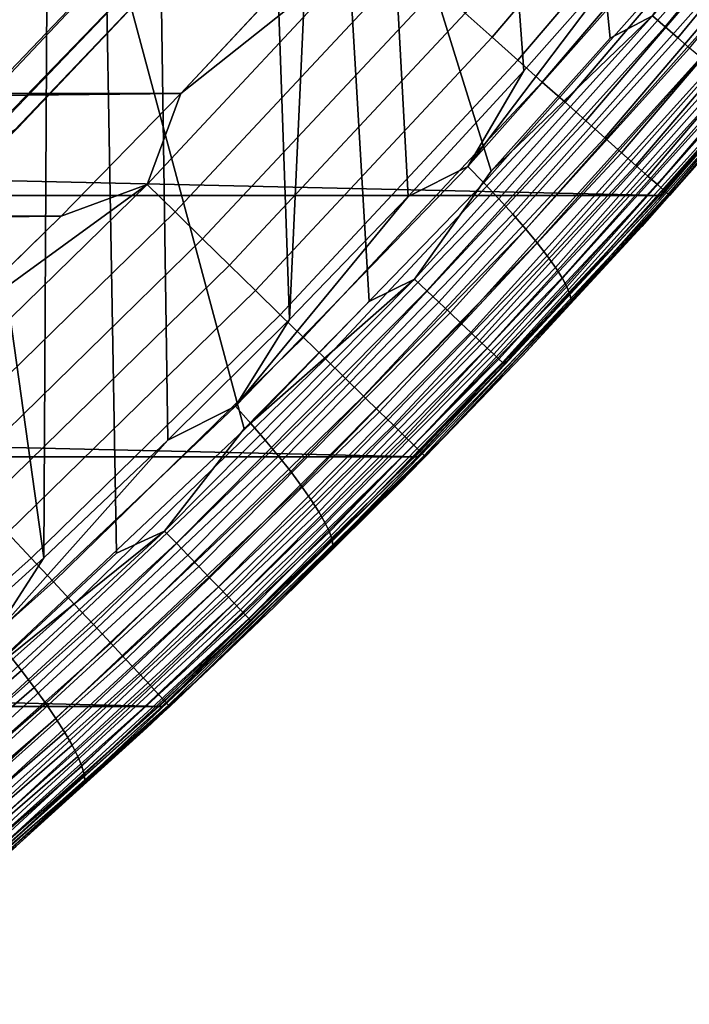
# Model space of a CAD drawing. Header units: metres. Extents: x -365 to 28, y -28 to 28.
# Tile 230 of 256: x 18.27 to 20.62, y -21.14 to -17.69. Entities that reach past the tile are written whole.
import ezdxf

# ---------------------------------------------------------------- set-up
doc = ezdxf.new("R2010")
doc.units = ezdxf.units.M
doc.layers.add('solid_24_501_103_XXX', color=7, linetype='CONTINUOUS')

msp = doc.modelspace()

# ---------------------------------------------------------------- linework, layer by layer
at = {"layer": 'solid_24_501_103_XXX'}
for points in [[(20.432426, -17.42275, 122.547745), (20.037117, -17.871521, 122.460106), (19.798527, -14.616482, 122.407211), (20.127459, -14.121721, 122.480133)], [(20.037117, -17.871521, 122.460106), (19.631617, -18.311581, 122.370209), (19.458408, -15.103142, 122.33181), (19.798527, -14.616482, 122.407211)], [(19.631617, -18.311581, 122.370209), (19.216043, -18.742779, 122.278076), (19.379063, -15.213285, 122.314217), (19.458408, -15.103142, 122.33181)], [(19.216043, -18.742779, 122.278076), (19.107203, -15.581562, 122.253944), (19.379063, -15.213285, 122.314217)], [(20.33955, -17.756763, 111), (20.110468, -15.49384, 111), (19.362156, -16.419407, 111), (19.923061, -18.22283, 111)], [(20.487059, -17.678753, 110.996353), (20.745192, -17.281116, 111), (20.110468, -15.49384, 111), (20.33955, -17.756763, 111)], [(19.216043, -18.742779, 122.278076), (18.790689, -19.164753, 122.183777), (18.745169, -16.05138, 122.173683), (19.107203, -15.581562, 122.253944)], [(18.790689, -19.164753, 122.183777), (18.35565, -19.577394, 122.087334), (18.372492, -16.512369, 122.091064), (18.745169, -16.05138, 122.173683)], [(20.519827, -18.308096, -60), (-21.332218, -17.354719, -60), (-22.099939, -16.36591, -60), (21.332218, -17.354719, -60)], [(19.495853, -18.679178, 111), (19.362156, -16.419407, 111), (18.571257, -17.30891, 111), (19.05821, -19.125494, 111)], [(19.653713, -18.600792, 110.996353), (19.923061, -18.22283, 111), (19.362156, -16.419407, 111), (19.495853, -18.679178, 111)], [(18.35565, -19.577394, 122.087334), (17.989321, -16.964333, 122.006119), (18.372492, -16.512369, 122.091064)], [(21.277191, -16.719423, 110.996353), (20.487059, -17.678753, 110.996353), (20.532072, -17.717588, 110.985458), (21.323938, -16.756151, 110.985458)], [(19.92584, -17.753452, 160.270828), (20.713261, -16.829374, 160.270828), (20.614798, -16.749271, 160.326706), (19.831125, -17.668949, 160.326706)], [(21.323938, -16.756151, 110.985458), (20.532072, -17.717588, 110.985458), (20.57576, -17.755281, 110.967468), (21.36931, -16.791798, 110.967468)], [(21.36931, -16.791798, 110.967468), (20.57576, -17.755281, 110.967468), (20.617483, -17.791281, 110.942642), (21.412643, -16.825844, 110.942642)], [(20.016298, -17.834158, 160.203461), (20.807297, -16.90588, 160.203461), (20.713261, -16.829374, 160.270828), (19.92584, -17.753452, 160.270828)], [(18.733723, -16.840183, 120.093712), (17.943707, -17.679577, 120.093712), (17.798401, -18.109871, 118.967308), (18.624594, -17.259054, 118.967308)], [(20.101727, -17.910378, 160.125183), (20.896105, -16.978132, 160.125183), (20.807297, -16.90588, 160.203461), (20.016298, -17.834158, 160.203461)], [(18.35565, -19.577394, 122.087334), (17.911182, -19.980375, 121.9888), (17.595968, -17.406908, 121.918915), (17.989321, -16.964333, 122.006119)], [(20.181395, -17.981457, 160.036667), (20.978926, -17.045511, 160.036667), (20.896105, -16.978132, 160.125183), (20.101727, -17.910378, 160.125183)], [(21.640051, -17.003935, 123.495499), (21.35923, -17.354931, 158.927399), (20.54722, -18.307863, 158.927399), (21.254194, -17.483244, 123.412453)], [(20.254622, -18.046789, 159.93866), (21.055052, -17.107443, 159.93866), (20.978926, -17.045511, 160.036667), (20.181395, -17.981457, 160.036667)], [(17.798401, -18.109871, 118.967308), (18.180231, -17.942772, 117.833038), (18.982885, -17.091341, 117.833038), (18.624594, -17.259054, 118.967308)], [(18.982885, -17.091341, 117.833038), (18.180231, -17.942772, 117.833038), (18.099785, -18.166481, 116.693153), (18.921335, -17.309139, 116.693153)], [(20.320782, -18.105818, 159.832016), (21.123829, -17.163399, 159.832016), (21.055052, -17.107443, 159.93866), (20.254622, -18.046789, 159.93866)], [(20.379309, -18.158035, 159.717636), (21.184673, -17.212898, 159.717636), (21.123829, -17.163399, 159.832016), (20.320782, -18.105818, 159.832016)], [(17.739519, -18.160379, 111), (18.571257, -17.30891, 111), (18.873125, -17.205126, 112.122711), (18.058393, -18.058393, 112.122711)], [(18.873125, -17.205126, 112.122711), (18.842064, -17.391016, 113.262421), (18.011742, -18.249603, 113.262421), (18.058393, -18.058393, 112.122711)], [(18.099785, -18.166481, 116.693153), (18.264957, -18.071495, 115.549911), (19.074682, -17.214647, 115.549911), (18.921335, -17.309139, 116.693153)], [(19.074682, -17.214647, 115.549911), (18.264957, -18.071495, 115.549911), (18.205658, -18.129829, 114.405579), (19.02141, -17.272018, 114.405579)], [(20.429705, -18.202997, 159.596512), (21.237062, -17.25552, 159.596512), (21.184673, -17.212898, 159.717636), (20.379309, -18.158035, 159.717636)], [(19.02141, -17.272018, 114.405579), (18.205658, -18.129829, 114.405579), (18.011742, -18.249603, 113.262421), (18.842064, -17.391016, 113.262421)], [(20.471537, -18.24032, 159.46965), (21.28055, -17.290899, 159.46965), (21.237062, -17.25552, 159.596512), (20.429705, -18.202997, 159.596512)], [(18.610378, -19.561539, 111), (18.571257, -17.30891, 111), (17.739519, -18.160379, 111), (18.152512, -19.987154, 111)], [(18.77891, -19.483595, 110.996353), (19.05821, -19.125494, 111), (18.571257, -17.30891, 111), (18.610378, -19.561539, 111)], [(20.504446, -18.269682, 159.338165), (21.314762, -17.318733, 159.338165), (21.28055, -17.290899, 159.46965), (20.471537, -18.24032, 159.46965)], [(20.615408, -18.230158, 123.242462), (21.399124, -17.305033, 123.416206), (20.857475, -17.954073, 123.327057)], [(20.99828, -17.77685, 123.243874), (21.399124, -17.305033, 123.416206), (20.615408, -18.230158, 123.242462)], [(19.840794, -18.20647, 122.420982), (20.432426, -17.42275, 122.547745), (20.617292, -17.331068, 122.593124)], [(19.840794, -18.20647, 122.420982), (20.617292, -17.331068, 122.593124), (20.675762, -17.385656, 122.619522), (19.89687, -18.263756, 122.446846)], [(20.528152, -18.290833, 159.203171), (21.339407, -17.338783, 159.203171), (21.314762, -17.318733, 159.338165), (20.504446, -18.269682, 159.338165)], [(20.542456, -18.303593, 159.065811), (21.354275, -17.35088, 159.065811), (21.339407, -17.338783, 159.203171), (20.528152, -18.290833, 159.203171)], [(20.519827, -18.308096, -60), (-20.519827, -18.308096, -60), (-21.332218, -17.354719, -60)], [(20.508942, -18.320297, 110.5), (20.519827, -18.308096, -60), (21.332218, -17.354719, -60), (21.322187, -17.367048, 110.5)], [(20.817293, -17.963692, 110.559593), (20.508942, -18.320297, 110.5), (21.322187, -17.367048, 110.5)], [(21.354275, -17.35088, 159.065811), (20.542456, -18.303593, 159.065811), (20.54722, -18.307863, 158.927399), (21.35923, -17.354931, 158.927399)], [(18.717518, -18.269621, 160.421204), (19.529684, -17.400005, 160.421204), (18.836126, -17.950584, 160.427399)], [(18.815763, -18.365656, 160.402222), (19.632198, -17.491467, 160.402222), (19.529684, -17.400005, 160.421204), (18.717518, -18.269621, 160.421204)], [(19.529684, -17.400005, 160.421204), (19.245878, -17.511185, 160.427399), (18.836126, -17.950584, 160.427399)], [(19.89687, -18.263756, 122.446846), (20.675762, -17.385656, 122.619522), (20.730995, -17.439037, 122.654083), (19.949764, -18.319775, 122.480888)], [(19.840794, -18.20647, 122.420982), (20.037117, -17.871521, 122.460106), (20.432426, -17.42275, 122.547745)], [(19.949764, -18.319775, 122.480888), (20.730995, -17.439037, 122.654083), (20.782385, -17.490618, 122.696434), (19.998892, -18.373905, 122.522736)], [(20.857475, -17.954073, 123.327057), (21.254194, -17.483244, 123.412453), (20.54722, -18.307863, 158.927399)], [(-19.191479, -17.511229, 160.427399), (-18.781727, -17.950628, 160.427399), (19.245878, -17.511185, 160.427399)], [(-18.781727, -17.950628, 160.427399), (18.836126, -17.950584, 160.427399), (19.245878, -17.511185, 160.427399)], [(18.912334, -18.460052, 160.370636), (19.732965, -17.581371, 160.370636), (19.632198, -17.491467, 160.402222), (18.815763, -18.365656, 160.402222)], [(19.998892, -18.373905, 122.522736), (20.782385, -17.490618, 122.696434), (20.829357, -17.539829, 122.746101), (20.043709, -18.425549, 122.571922)], [(20.043709, -18.425549, 122.571922), (20.829357, -17.539829, 122.746101), (20.871395, -17.586123, 122.802536), (20.083715, -18.474131, 122.627907)], [(19.006407, -18.552008, 160.326706), (19.831125, -17.668949, 160.326706), (19.732965, -17.581371, 160.370636), (18.912334, -18.460052, 160.370636)], [(20.083715, -18.474131, 122.627907), (20.871395, -17.586123, 122.802536), (20.90803, -17.628988, 122.865105), (20.118471, -18.519114, 122.690063)], [(20.118471, -18.519114, 122.690063), (20.90803, -17.628988, 122.865105), (20.938854, -17.667948, 122.933128), (20.147589, -18.559999, 122.757706)], [(19.097178, -18.640734, 160.270828), (19.92584, -17.753452, 160.270828), (19.831125, -17.668949, 160.326706), (19.006407, -18.552008, 160.326706)], [(20.487059, -17.678753, 110.996353), (19.923061, -18.22283, 111), (19.653713, -18.600792, 110.996353)], [(20.487059, -17.678753, 110.996353), (19.653713, -18.600792, 110.996353), (19.696896, -18.641653, 110.985458), (20.532072, -17.717588, 110.985458)], [(20.487059, -17.678753, 110.996353), (20.33955, -17.756763, 111), (19.923061, -18.22283, 111)], [(20.147589, -18.559999, 122.757706), (20.938854, -17.667948, 122.933128), (20.963531, -17.702572, 123.005844), (20.170748, -18.596333, 122.830086)], [(20.532072, -17.717588, 110.985458), (19.696896, -18.641653, 110.985458), (19.738806, -18.681313, 110.967468), (20.57576, -17.755281, 110.967468)], [(20.170748, -18.596333, 122.830086), (20.963531, -17.702572, 123.005844), (20.981783, -17.732475, 123.082443), (20.187689, -18.627714, 122.906395)], [(19.183868, -18.725473, 160.203461), (20.016298, -17.834158, 160.203461), (19.92584, -17.753452, 160.270828), (19.097178, -18.640734, 160.270828)], [(20.57576, -17.755281, 110.967468), (19.738806, -18.681313, 110.967468), (19.778833, -18.719189, 110.942642), (20.617483, -17.791281, 110.942642)], [(20.187689, -18.627714, 122.906395), (20.981783, -17.732475, 123.082443), (20.99341, -17.757326, 123.162079), (20.198225, -18.653793, 122.985794)], [(20.198225, -18.653793, 122.985794), (20.99341, -17.757326, 123.162079), (20.99828, -17.77685, 123.243874), (20.202242, -18.67428, 123.067398)], [(20.617483, -17.791281, 110.942642), (19.778833, -18.719189, 110.942642), (19.816393, -18.754732, 110.911354), (20.656635, -17.82506, 110.911354)], [(20.202242, -18.67428, 123.067398), (20.99828, -17.77685, 123.243874), (20.615408, -18.230158, 123.242462)], [(20.656635, -17.82506, 110.911354), (19.816393, -18.754732, 110.911354), (19.850935, -18.787418, 110.874054), (20.692642, -17.856127, 110.874054)], [(19.265738, -18.805502, 160.125183), (20.101727, -17.910378, 160.125183), (20.016298, -17.834158, 160.203461), (19.183868, -18.725473, 160.203461)], [(20.692642, -17.856127, 110.874054), (19.850935, -18.787418, 110.874054), (19.881956, -18.816774, 110.831284), (20.724979, -17.884027, 110.831284)], [(19.840794, -18.20647, 122.420982), (19.631617, -18.311581, 122.370209), (20.037117, -17.871521, 122.460106)], [(20.724979, -17.884027, 110.831284), (19.881956, -18.816774, 110.831284), (19.909002, -18.842369, 110.783676), (20.753172, -17.908354, 110.783676)], [(19.342089, -18.880133, 160.036667), (20.181395, -17.981457, 160.036667), (20.101727, -17.910378, 160.125183), (19.265738, -18.805502, 160.125183)], [(20.753172, -17.908354, 110.783676), (19.909002, -18.842369, 110.783676), (19.931679, -18.863827, 110.731926), (20.77681, -17.928749, 110.731926)], [(20.77681, -17.928749, 110.731926), (19.931679, -18.863827, 110.731926), (19.949654, -18.880838, 110.676788), (20.795546, -17.944918, 110.676788)], [(-18.781727, -17.950628, 160.427399), (-18.361965, -18.380405, 160.427399), (18.836126, -17.950584, 160.427399)], [(-18.361965, -18.380405, 160.427399), (18.416367, -18.380362, 160.427399), (18.836126, -17.950584, 160.427399)], [(18.717518, -18.269621, 160.421204), (18.836126, -17.950584, 160.427399), (18.416367, -18.380362, 160.427399)], [(20.857475, -17.954073, 123.327057), (20.54722, -18.307863, 158.927399), (19.692682, -19.222851, 158.927399), (20.450069, -18.416176, 123.239365)], [(20.795546, -17.944918, 110.676788), (19.949654, -18.880838, 110.676788), (19.962662, -18.893154, 110.619064), (20.809107, -17.956621, 110.619064)], [(20.809107, -17.956621, 110.619064), (19.962662, -18.893154, 110.619064), (19.970516, -18.900593, 110.559593), (20.817293, -17.963692, 110.559593)], [(20.817293, -17.963692, 110.559593), (19.970516, -18.900593, 110.559593), (20.508942, -18.320297, 110.5)], [(20.615408, -18.230158, 123.242462), (20.857475, -17.954073, 123.327057), (20.450069, -18.416176, 123.239365)], [(19.412266, -18.94873, 159.93866), (20.254622, -18.046789, 159.93866), (20.181395, -17.981457, 160.036667), (19.342089, -18.880133, 160.036667)], [(19.475672, -19.01071, 159.832016), (20.320782, -18.105818, 159.832016), (20.254622, -18.046789, 159.93866), (19.412266, -18.94873, 159.93866)], [(19.531763, -19.065536, 159.717636), (20.379309, -18.158035, 159.717636), (20.320782, -18.105818, 159.832016), (19.475672, -19.01071, 159.832016)], [(19.580059, -19.112747, 159.596512), (20.429705, -18.202997, 159.596512), (20.379309, -18.158035, 159.717636), (19.531763, -19.065536, 159.717636)], [(19.027632, -19.04632, 122.240707), (19.631617, -18.311581, 122.370209), (19.840794, -18.20647, 122.420982)], [(19.027632, -19.04632, 122.240707), (19.840794, -18.20647, 122.420982), (19.89687, -18.263756, 122.446846), (19.081209, -19.106186, 122.266014)], [(19.620148, -19.151934, 159.46965), (20.471537, -18.24032, 159.46965), (20.429705, -18.202997, 159.596512), (19.580059, -19.112747, 159.596512)], [(19.651688, -19.182762, 159.338165), (20.504446, -18.269682, 159.338165), (20.471537, -18.24032, 159.46965), (19.620148, -19.151934, 159.46965)], [(19.79254, -19.118864, 123.060036), (20.615408, -18.230158, 123.242462), (20.032162, -18.869305, 123.149414)], [(20.202242, -18.67428, 123.067398), (20.615408, -18.230158, 123.242462), (19.79254, -19.118864, 123.060036)], [(20.615408, -18.230158, 123.242462), (20.450069, -18.416176, 123.239365), (20.032162, -18.869305, 123.149414)], [(17.866615, -19.101372, 160.421204), (18.717518, -18.269621, 160.421204), (17.986788, -18.800331, 160.427399)], [(17.960386, -19.201777, 160.402222), (18.815763, -18.365656, 160.402222), (18.717518, -18.269621, 160.421204), (17.866615, -19.101372, 160.421204)], [(18.717518, -18.269621, 160.421204), (18.416367, -18.380362, 160.427399), (17.986788, -18.800331, 160.427399)], [(19.081209, -19.106186, 122.266014), (19.89687, -18.263756, 122.446846), (19.949764, -18.319775, 122.480888), (19.13166, -19.164726, 122.299522)], [(19.674408, -19.204971, 159.203171), (20.528152, -18.290833, 159.203171), (20.504446, -18.269682, 159.338165), (19.651688, -19.182762, 159.338165)], [(19.6654, -19.222958, -60), (-19.6654, -19.222958, -60), (-20.519827, -18.308096, -60)], [(20.519827, -18.308096, -60), (19.6654, -19.222958, -60), (-20.519827, -18.308096, -60)], [(19.027632, -19.04632, 122.240707), (19.216043, -18.742779, 122.278076), (19.631617, -18.311581, 122.370209)], [(19.653118, -19.235514, 110.5), (19.6654, -19.222958, -60), (20.519827, -18.308096, -60), (20.508942, -18.320297, 110.5)], [(19.688114, -19.21837, 159.065811), (20.542456, -18.303593, 159.065811), (20.528152, -18.290833, 159.203171), (19.674408, -19.204971, 159.203171)], [(20.542456, -18.303593, 159.065811), (19.688114, -19.21837, 159.065811), (19.692682, -19.222851, 158.927399), (20.54722, -18.307863, 158.927399)], [(19.13166, -19.164726, 122.299522), (19.949764, -18.319775, 122.480888), (19.998892, -18.373905, 122.522736), (19.178427, -19.221294, 122.340843)], [(19.970516, -18.900593, 110.559593), (19.653118, -19.235514, 110.5), (20.508942, -18.320297, 110.5)], [(-18.361965, -18.380405, 160.427399), (-17.932384, -18.800373, 160.427399), (18.416367, -18.380362, 160.427399)], [(-17.932384, -18.800373, 160.427399), (17.986788, -18.800331, 160.427399), (18.416367, -18.380362, 160.427399)], [(18.052561, -19.300472, 160.370636), (18.912334, -18.460052, 160.370636), (18.815763, -18.365656, 160.402222), (17.960386, -19.201777, 160.402222)], [(19.178427, -19.221294, 122.340843), (19.998892, -18.373905, 122.522736), (20.043709, -18.425549, 122.571922), (19.220991, -19.275263, 122.389534)], [(20.032162, -18.869305, 123.149414), (20.450069, -18.416176, 123.239365), (19.692682, -19.222851, 158.927399)], [(19.220991, -19.275263, 122.389534), (20.043709, -18.425549, 122.571922), (20.083715, -18.474131, 122.627907), (19.258881, -19.326035, 122.445045)], [(18.142351, -19.396614, 160.326706), (19.006407, -18.552008, 160.326706), (18.912334, -18.460052, 160.370636), (18.052561, -19.300472, 160.370636)], [(19.258881, -19.326035, 122.445045), (20.083715, -18.474131, 122.627907), (20.118471, -18.519114, 122.690063), (19.291676, -19.373043, 122.506767)], [(19.291676, -19.373043, 122.506767), (20.118471, -18.519114, 122.690063), (20.147589, -18.559999, 122.757706), (19.31901, -19.41577, 122.57402)], [(18.228989, -19.48938, 160.270828), (19.097178, -18.640734, 160.270828), (19.006407, -18.552008, 160.326706), (18.142351, -19.396614, 160.326706)], [(19.31901, -19.41577, 122.57402), (20.147589, -18.559999, 122.757706), (20.170748, -18.596333, 122.830086), (19.340584, -19.453741, 122.646042)], [(19.653713, -18.600792, 110.996353), (19.05821, -19.125494, 111), (18.77891, -19.483595, 110.996353)], [(19.653713, -18.600792, 110.996353), (18.77891, -19.483595, 110.996353), (18.820169, -19.526396, 110.985458), (19.696896, -18.641653, 110.985458)], [(19.653713, -18.600792, 110.996353), (19.495853, -18.679178, 111), (19.05821, -19.125494, 111)], [(19.340584, -19.453741, 122.646042), (20.170748, -18.596333, 122.830086), (20.187689, -18.627714, 122.906395), (19.356157, -19.486534, 122.722054)], [(18.311733, -19.577976, 160.203461), (19.183868, -18.725473, 160.203461), (19.097178, -18.640734, 160.270828), (18.228989, -19.48938, 160.270828)], [(19.696896, -18.641653, 110.985458), (18.820169, -19.526396, 110.985458), (18.860216, -19.567936, 110.967468), (19.738806, -18.681313, 110.967468)], [(19.356157, -19.486534, 122.722054), (20.187689, -18.627714, 122.906395), (20.198225, -18.653793, 122.985794), (19.365557, -19.513788, 122.801193)], [(19.365557, -19.513788, 122.801193), (20.198225, -18.653793, 122.985794), (20.202242, -18.67428, 123.067398), (19.368679, -19.5352, 122.882599)], [(19.738806, -18.681313, 110.967468), (18.860216, -19.567936, 110.967468), (18.898462, -19.607613, 110.942642), (19.778833, -18.719189, 110.942642)], [(19.368679, -19.5352, 122.882599), (20.202242, -18.67428, 123.067398), (19.79254, -19.118864, 123.060036)], [(18.389875, -19.661648, 160.125183), (19.265738, -18.805502, 160.125183), (19.183868, -18.725473, 160.203461), (18.311733, -19.577976, 160.203461)], [(19.778833, -18.719189, 110.942642), (18.898462, -19.607613, 110.942642), (18.934349, -19.64484, 110.911354), (19.816393, -18.754732, 110.911354)], [(19.027632, -19.04632, 122.240707), (18.790689, -19.164753, 122.183777), (19.216043, -18.742779, 122.278076)], [(19.816393, -18.754732, 110.911354), (18.934349, -19.64484, 110.911354), (18.967356, -19.679079, 110.874054), (19.850935, -18.787418, 110.874054)], [(19.850935, -18.787418, 110.874054), (18.967356, -19.679079, 110.874054), (18.996996, -19.709829, 110.831284), (19.881956, -18.816774, 110.831284)], [(18.462751, -19.739677, 160.036667), (19.342089, -18.880133, 160.036667), (19.265738, -18.805502, 160.125183), (18.389875, -19.661648, 160.125183)], [(19.881956, -18.816774, 110.831284), (18.996996, -19.709829, 110.831284), (19.022839, -19.736637, 110.783676), (19.909002, -18.842369, 110.783676)], [(19.909002, -18.842369, 110.783676), (19.022839, -19.736637, 110.783676), (19.044506, -19.759115, 110.731926), (19.931679, -18.863827, 110.731926)], [(19.931679, -18.863827, 110.731926), (19.044506, -19.759115, 110.731926), (19.06168, -19.776934, 110.676788), (19.949654, -18.880838, 110.676788)], [(18.529734, -19.811399, 159.93866), (19.412266, -18.94873, 159.93866), (19.342089, -18.880133, 160.036667), (18.462751, -19.739677, 160.036667)], [(20.032162, -18.869305, 123.149414), (19.692682, -19.222851, 158.927399), (18.797382, -20.097996, 158.927399), (19.603943, -19.313215, 123.057236)], [(19.949654, -18.880838, 110.676788), (19.06168, -19.776934, 110.676788), (19.07411, -19.789833, 110.619064), (19.962662, -18.893154, 110.619064)], [(19.962662, -18.893154, 110.619064), (19.07411, -19.789833, 110.619064), (19.081614, -19.797626, 110.559593), (19.970516, -18.900593, 110.559593)], [(19.970516, -18.900593, 110.559593), (19.081614, -19.797626, 110.559593), (19.653118, -19.235514, 110.5)], [(19.79254, -19.118864, 123.060036), (20.032162, -18.869305, 123.149414), (19.603943, -19.313215, 123.057236)], [(18.590252, -19.876198, 159.832016), (19.475672, -19.01071, 159.832016), (19.412266, -18.94873, 159.93866), (18.529734, -19.811399, 159.93866)], [(18.643789, -19.933523, 159.717636), (19.531763, -19.065536, 159.717636), (19.475672, -19.01071, 159.832016), (18.590252, -19.876198, 159.832016)], [(18.179461, -19.849117, 122.052673), (18.790689, -19.164753, 122.183777), (19.027632, -19.04632, 122.240707)], [(18.179461, -19.849117, 122.052673), (19.027632, -19.04632, 122.240707), (19.081209, -19.106186, 122.266014), (18.23044, -19.91144, 122.077408)], [(18.689886, -19.982882, 159.596512), (19.580059, -19.112747, 159.596512), (19.531763, -19.065536, 159.717636), (18.643789, -19.933523, 159.717636)], [(18.23044, -19.91144, 122.077408), (19.081209, -19.106186, 122.266014), (19.13166, -19.164726, 122.299522), (18.278353, -19.972385, 122.110344)], [(18.728151, -20.023851, 159.46965), (19.620148, -19.151934, 159.46965), (19.580059, -19.112747, 159.596512), (18.689886, -19.982882, 159.596512)], [(18.932274, -19.969564, 122.869324), (19.79254, -19.118864, 123.060036), (19.165611, -19.747667, 122.962891)], [(19.368679, -19.5352, 122.882599), (19.79254, -19.118864, 123.060036), (18.932274, -19.969564, 122.869324)], [(19.79254, -19.118864, 123.060036), (19.603943, -19.313215, 123.057236), (19.165611, -19.747667, 122.962891)], [(18.179461, -19.849117, 122.052673), (18.35565, -19.577394, 122.087334), (18.790689, -19.164753, 122.183777)], [(18.278353, -19.972385, 122.110344), (19.13166, -19.164726, 122.299522), (19.178427, -19.221294, 122.340843), (18.322666, -20.031277, 122.151123)], [(18.758255, -20.056086, 159.338165), (19.651688, -19.182762, 159.338165), (19.620148, -19.151934, 159.46965), (18.728151, -20.023851, 159.46965)], [(18.77994, -20.079304, 159.203171), (19.674408, -19.204971, 159.203171), (19.651688, -19.182762, 159.338165), (18.758255, -20.056086, 159.338165)], [(18.793022, -20.093313, 159.065811), (19.688114, -19.21837, 159.065811), (19.674408, -19.204971, 159.203171), (18.77994, -20.079304, 159.203171)], [(18.770458, -20.097761, -60), (-18.770458, -20.097761, -60), (-19.6654, -19.222958, -60)], [(19.6654, -19.222958, -60), (18.770458, -20.097761, -60), (-19.6654, -19.222958, -60)], [(18.322666, -20.031277, 122.151123), (19.178427, -19.221294, 122.340843), (19.220991, -19.275263, 122.389534), (18.362888, -20.087461, 122.199295)], [(18.756491, -20.110794, 110.5), (18.770458, -20.097761, -60), (19.6654, -19.222958, -60), (19.653118, -19.235514, 110.5)], [(19.081614, -19.797626, 110.559593), (18.756491, -20.110794, 110.5), (19.653118, -19.235514, 110.5)], [(19.688114, -19.21837, 159.065811), (18.793022, -20.093313, 159.065811), (18.797382, -20.097996, 158.927399), (19.692682, -19.222851, 158.927399)], [(18.362888, -20.087461, 122.199295), (19.220991, -19.275263, 122.389534), (19.258881, -19.326035, 122.445045), (18.398575, -20.140318, 122.254326)], [(19.165611, -19.747667, 122.962891), (19.603943, -19.313215, 123.057236), (18.797382, -20.097996, 158.927399)], [(18.398575, -20.140318, 122.254326), (19.258881, -19.326035, 122.445045), (19.291676, -19.373043, 122.506767), (18.429329, -20.189257, 122.31559)], [(18.429329, -20.189257, 122.31559), (19.291676, -19.373043, 122.506767), (19.31901, -19.41577, 122.57402), (18.454811, -20.233738, 122.382431)], [(18.454811, -20.233738, 122.382431), (19.31901, -19.41577, 122.57402), (19.340584, -19.453741, 122.646042), (18.474737, -20.27327, 122.454086)], [(18.474737, -20.27327, 122.454086), (19.340584, -19.453741, 122.646042), (19.356157, -19.486534, 122.722054), (18.488888, -20.307409, 122.529778)], [(18.77891, -19.483595, 110.996353), (18.152512, -19.987154, 111), (17.864494, -20.325298, 110.996353)], [(18.77891, -19.483595, 110.996353), (17.864494, -20.325298, 110.996353), (17.903746, -20.369949, 110.985458), (18.820169, -19.526396, 110.985458)], [(18.77891, -19.483595, 110.996353), (18.610378, -19.561539, 111), (18.152512, -19.987154, 111)], [(18.488888, -20.307409, 122.529778), (19.356157, -19.486534, 122.722054), (19.365557, -19.513788, 122.801193), (18.497105, -20.335783, 122.608665)], [(17.401701, -20.389902, 160.203461), (18.311733, -19.577976, 160.203461), (18.228989, -19.48938, 160.270828), (17.323074, -20.29763, 160.270828)], [(18.497105, -20.335783, 122.608665), (19.365557, -19.513788, 122.801193), (19.368679, -19.5352, 122.882599), (18.499296, -20.358072, 122.689865)], [(18.820169, -19.526396, 110.985458), (17.903746, -20.369949, 110.985458), (17.941841, -20.413284, 110.967468), (18.860216, -19.567936, 110.967468)], [(18.499296, -20.358072, 122.689865), (19.368679, -19.5352, 122.882599), (18.932274, -19.969564, 122.869324)], [(17.475954, -20.477043, 160.125183), (18.389875, -19.661648, 160.125183), (18.311733, -19.577976, 160.203461), (17.401701, -20.389902, 160.203461)], [(18.179461, -19.849117, 122.052673), (17.911182, -19.980375, 121.9888), (18.35565, -19.577394, 122.087334)], [(18.860216, -19.567936, 110.967468), (17.941841, -20.413284, 110.967468), (17.978226, -20.454674, 110.942642), (18.898462, -19.607613, 110.942642)], [(18.898462, -19.607613, 110.942642), (17.978226, -20.454674, 110.942642), (18.012367, -20.493511, 110.911354), (18.934349, -19.64484, 110.911354)], [(18.934349, -19.64484, 110.911354), (18.012367, -20.493511, 110.911354), (18.043766, -20.52923, 110.874054), (18.967356, -19.679079, 110.874054)], [(17.545202, -20.558308, 160.036667), (18.462751, -19.739677, 160.036667), (18.389875, -19.661648, 160.125183), (17.475954, -20.477043, 160.125183)], [(18.967356, -19.679079, 110.874054), (18.043766, -20.52923, 110.874054), (18.071962, -20.561308, 110.831284), (18.996996, -19.709829, 110.831284)], [(18.996996, -19.709829, 110.831284), (18.071962, -20.561308, 110.831284), (18.096548, -20.589273, 110.783676), (19.022839, -19.736637, 110.783676)], [(17.60885, -20.633003, 159.93866), (18.529734, -19.811399, 159.93866), (18.462751, -19.739677, 160.036667), (17.545202, -20.558308, 160.036667)], [(19.165611, -19.747667, 122.962891), (18.797382, -20.097996, 158.927399), (17.863178, -20.931486, 158.927399), (18.717371, -20.172426, 122.866409)], [(19.022839, -19.736637, 110.783676), (18.096548, -20.589273, 110.783676), (18.117159, -20.612724, 110.731926), (19.044506, -19.759115, 110.731926)], [(19.044506, -19.759115, 110.731926), (18.117159, -20.612724, 110.731926), (18.133497, -20.631311, 110.676788), (19.06168, -19.776934, 110.676788)], [(18.932274, -19.969564, 122.869324), (19.165611, -19.747667, 122.962891), (18.717371, -20.172426, 122.866409)], [(19.06168, -19.776934, 110.676788), (18.133497, -20.631311, 110.676788), (18.145321, -20.64477, 110.619064), (19.07411, -19.789833, 110.619064)], [(19.07411, -19.789833, 110.619064), (18.145321, -20.64477, 110.619064), (18.15246, -20.652897, 110.559593), (19.081614, -19.797626, 110.559593)], [(19.081614, -19.797626, 110.559593), (18.15246, -20.652897, 110.559593), (18.756491, -20.110794, 110.5)], [(17.666357, -20.700491, 159.832016), (18.590252, -19.876198, 159.832016), (18.529734, -19.811399, 159.93866), (17.60885, -20.633003, 159.93866)], [(17.71723, -20.760193, 159.717636), (18.643789, -19.933523, 159.717636), (18.590252, -19.876198, 159.832016), (17.666357, -20.700491, 159.832016)], [(17.346254, -20.678062, 121.881386), (18.23044, -19.91144, 122.077408), (18.278353, -19.972385, 122.110344), (17.391535, -20.741289, 121.913742)], [(17.761032, -20.811598, 159.596512), (18.689886, -19.982882, 159.596512), (18.643789, -19.933523, 159.717636), (17.71723, -20.760193, 159.717636)], [(18.036364, -20.780695, 122.6707), (18.932274, -19.969564, 122.869324), (18.259428, -20.587255, 122.767838)], [(18.499296, -20.358072, 122.689865), (18.932274, -19.969564, 122.869324), (18.036364, -20.780695, 122.6707)], [(18.932274, -19.969564, 122.869324), (18.717371, -20.172426, 122.866409), (18.259428, -20.587255, 122.767838)], [(17.391535, -20.741289, 121.913742), (18.278353, -19.972385, 122.110344), (18.322666, -20.031277, 122.151123), (17.433306, -20.802385, 121.953957)], [(17.797392, -20.854267, 159.46965), (18.728151, -20.023851, 159.46965), (18.689886, -19.982882, 159.596512), (17.761032, -20.811598, 159.596512)], [(17.433306, -20.802385, 121.953957), (18.322666, -20.031277, 122.151123), (18.362888, -20.087461, 122.199295), (17.471102, -20.860674, 122.001595)], [(17.825998, -20.887838, 159.338165), (18.758255, -20.056086, 159.338165), (18.728151, -20.023851, 159.46965), (17.797392, -20.854267, 159.46965)], [(17.846605, -20.91202, 159.203171), (18.77994, -20.079304, 159.203171), (18.758255, -20.056086, 159.338165), (17.825998, -20.887838, 159.338165)], [(18.770458, -20.097761, -60), (17.835953, -20.931522, -60), (-18.770458, -20.097761, -60)], [(17.471102, -20.860674, 122.001595), (18.362888, -20.087461, 122.199295), (18.398575, -20.140318, 122.254326), (17.504507, -20.915506, 122.056114)], [(17.820925, -20.944323, 110.5), (17.835953, -20.931522, -60), (18.770458, -20.097761, -60), (18.756491, -20.110794, 110.5)], [(17.859035, -20.926609, 159.065811), (18.793022, -20.093313, 159.065811), (18.77994, -20.079304, 159.203171), (17.846605, -20.91202, 159.203171)], [(18.793022, -20.093313, 159.065811), (17.859035, -20.926609, 159.065811), (17.863178, -20.931486, 158.927399), (18.797382, -20.097996, 158.927399)], [(17.504507, -20.915506, 122.056114), (18.398575, -20.140318, 122.254326), (18.429329, -20.189257, 122.31559), (17.533148, -20.96628, 122.116913)], [(18.15246, -20.652897, 110.559593), (17.820925, -20.944323, 110.5), (18.756491, -20.110794, 110.5)], [(18.259428, -20.587255, 122.767838), (18.717371, -20.172426, 122.866409), (17.863178, -20.931486, 158.927399)], [(17.533148, -20.96628, 122.116913), (18.429329, -20.189257, 122.31559), (18.454811, -20.233738, 122.382431), (17.556709, -21.012426, 122.183327)], [(17.556709, -21.012426, 122.183327), (18.454811, -20.233738, 122.382431), (18.474737, -20.27327, 122.454086), (17.574928, -21.053436, 122.254608)], [(17.574928, -21.053436, 122.254608), (18.474737, -20.27327, 122.454086), (18.488888, -20.307409, 122.529778), (17.587605, -21.088856, 122.329971)], [(17.587605, -21.088856, 122.329971), (18.488888, -20.307409, 122.529778), (18.497105, -20.335783, 122.608665), (17.594597, -21.11829, 122.408585)], [(17.594597, -21.11829, 122.408585), (18.497105, -20.335783, 122.608665), (18.499296, -20.358072, 122.689865), (17.595827, -21.141415, 122.489571)], [(17.595827, -21.141415, 122.489571), (18.499296, -20.358072, 122.689865), (18.036364, -20.780695, 122.6707)]]:
    msp.add_3dface(points, dxfattribs=at)

doc.saveas('drawing.dxf')
